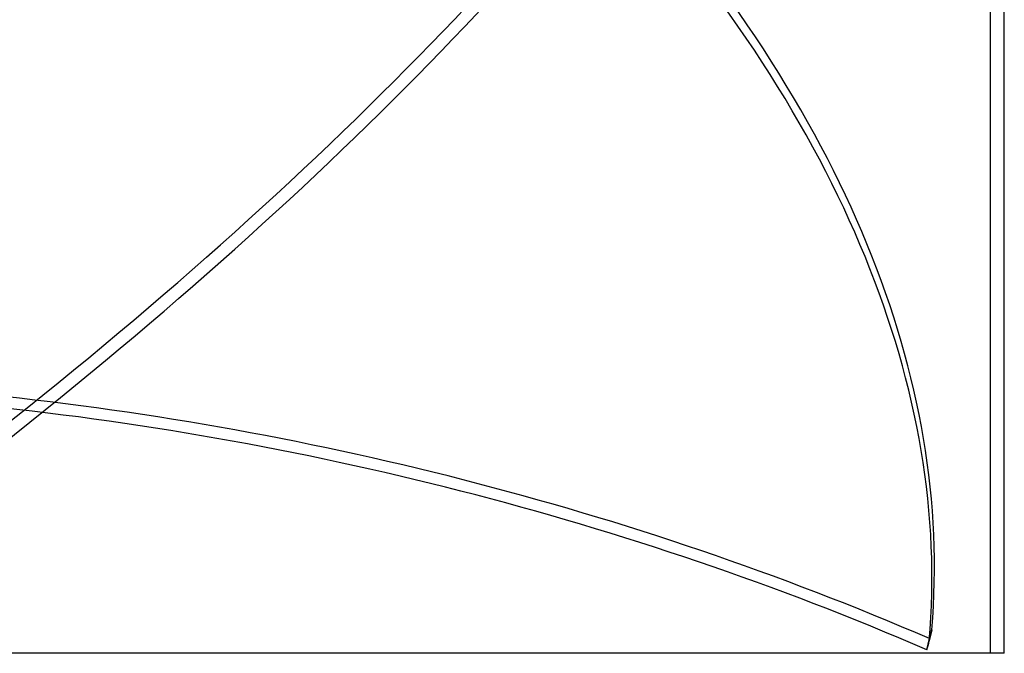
# Model space of a CAD drawing. Header units: millimetres. Extents: x -185 to 185, y -54 to 130.
# Tile 53 of 76: x 57 to 128, y -54 to -8. Entities that reach past the tile are written whole.
import ezdxf

# ---------------------------------------------------------------- set-up
doc = ezdxf.new("R2010")
doc.units = ezdxf.units.MM
doc.layers.add('MAIN-1', color=7, linetype='Continuous')
doc.layers.add('MAIN-2', color=7, linetype='Continuous')

msp = doc.modelspace()

# ---------------------------------------------------------------- linework, layer by layer
at = {"layer": 'MAIN-1'}
for q in [(128, -6), (0, -54)]:
    msp.add_line((128, -54), q, dxfattribs=at)
at = {"layer": 'MAIN-2'}
for p, q in [((127, -54), (127, -4)), ((122.767, -52.295), (122.586, -53.104)), ((122.416, -53.747), (122.598, -52.938))]:
    msp.add_line(p, q, dxfattribs=at)
for centre, major_axis, ratio, start_param, end_param in [((-22.632, -23.595), (-139.487, -81.988), 0.345492, 1.795628, 2.408744), ((-22.157, -24.405), (139.487, 81.988), 0.345492, -1.345965, -0.741604), ((-36.144, -23.595), (-157.868, 35.444), 0.559017, -3.066246, -2.470998), ((-36.326, -24.405), (157.868, -35.444), 0.559017, 0.075346, 0.668391), ((65.845, -111.851), (-128.872, 28.934), 0.559017, -1.898148, -1.351516), ((65.664, -112.66), (-128.872, 28.934), 0.559017, -1.898148, -1.351516), ((0.091, -23.595), (-122.94, 27.602), 0.559017, 3.116126, 3.12556), ((-0.091, -24.405), (122.94, -27.602), 0.559017, -0.025467, -0.016033)]:
    msp.add_ellipse(centre, major_axis=major_axis, ratio=ratio, start_param=start_param, end_param=end_param, dxfattribs=at)

doc.saveas('drawing.dxf')
